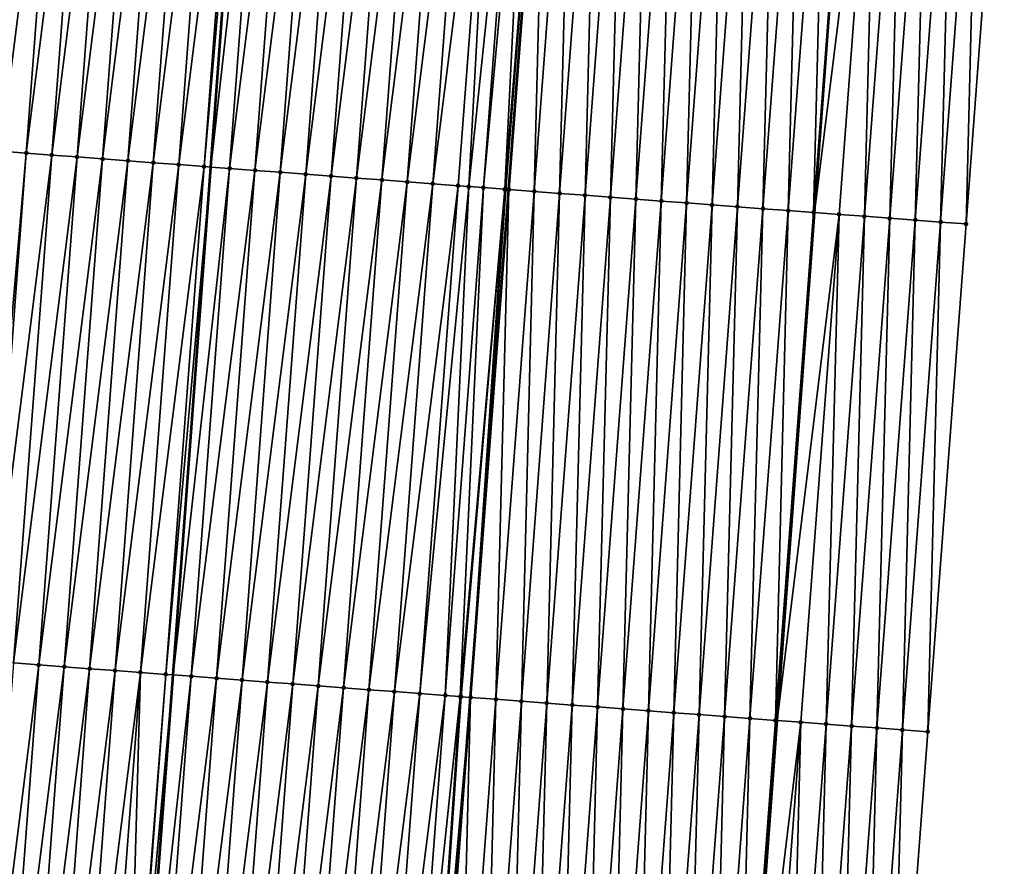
# Model space of a CAD drawing. Header units: feet. Extents: x 2017353 to 2024169, y 808050 to 818690.
# Tile 16 of 256: x 2023346 to 2023384, y 808581 to 808615. Entities that reach past the tile are written whole.
import ezdxf

# ---------------------------------------------------------------- set-up
doc = ezdxf.new("R2010")
doc.units = ezdxf.units.FT
doc.header["$MEASUREMENT"] = 0
for name, color, linetype, lineweight in [('EP_Travel Lane', 172, 'Continuous', 53), ('SB-Road Shots', 141, 'Continuous', 100), ('SB-Road X-Section', 40, 'Continuous', 13), ('STRIPING', 60, 'Continuous', 53)]:
    doc.layers.add(name, color=color, linetype=linetype, lineweight=lineweight)
doc.layers.add('I-77-MM15-17_SB-Surface-BORDER', color=7, linetype='Continuous')
doc.layers.add('I-77-MM15-17_SB-Surface-TIN', color=7, linetype='Continuous')

msp = doc.modelspace()

# ---------------------------------------------------------------- linework, layer by layer
at = {"layer": 'EP_Travel Lane'}
msp.add_polyline3d([(2023352.64073246, 808287.8594131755, 258.4216477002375), (2023354.191353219, 808307.7982536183, 258.2248145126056), (2023355.741990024, 808327.7373003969, 258.0486858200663), (2023357.292627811, 808347.6763598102, 257.873825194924), (2023358.843289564, 808367.6157273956, 257.7298884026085), (2023360.357579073, 808387.6078452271, 257.6067641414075), (2023361.864440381, 808407.5507853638, 257.5029430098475), (2023363.371306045, 808427.4937831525, 257.4191151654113), (2023364.878174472, 808447.4368175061, 257.3479291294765), (2023366.385045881, 808467.3798913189, 257.290486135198), (2023367.891922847, 808487.3230386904, 257.2585534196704), (2023369.398800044, 808507.2661891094, 257.2276582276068), (2023370.905680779, 808527.2093863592, 257.2130039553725), (2023372.374222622, 808547.1518512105, 257.220147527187), (2023373.839631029, 808567.0981218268, 257.2519700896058), (2023375.305041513, 808587.0444207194, 257.274078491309), (2023376.770446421, 808606.9906436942, 257.3222357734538), (2023378.235846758, 808626.9368044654, 257.3917206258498)], dxfattribs=at)
at = {"layer": 'I-77-MM15-17_SB-Surface-BORDER', "color": 3, "linetype": 'Continuous', "lineweight": -3}
msp.add_polyline3d([(2023384.219170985, 808626.4866641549, 257.1064936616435), (2023382.715997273, 808606.5433413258, 257.0401196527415), (2023381.212816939, 808586.5999306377, 257.0038738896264), (2023379.709636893, 808566.6565237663, 256.9663479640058), (2023378.206455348, 808546.7130970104, 256.9356121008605), (2023377.701537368, 808526.6991177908, 256.8489385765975), (2023376.207123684, 808506.7549601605, 256.8545489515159), (2023374.71271638, 808486.8108876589, 256.889680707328), (2023373.218314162, 808466.8668830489, 256.9483258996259), (2023370.726722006, 808446.9977935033, 257.0744694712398), (2023369.232323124, 808427.0538334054, 257.1486391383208), (2023367.737925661, 808407.1098922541, 257.2293214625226), (2023366.243533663, 808387.16602404, 257.3352963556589), (2023364.736742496, 808367.1482880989, 257.4934035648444), (2023363.163428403, 808347.2108813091, 257.6546181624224), (2023360.593244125, 808327.352531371, 257.8548444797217), (2023359.019932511, 808307.4151559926, 258.0192116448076), (2023357.446639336, 808287.4780142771, 258.2070274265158)], dxfattribs=at)
at = {"layer": 'I-77-MM15-17_SB-Surface-TIN', "color": 128, "linetype": 'Continuous', "lineweight": -3}
for points in [[(2023343.826279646, 808609.4741881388, 257.1628640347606), (2023346.326618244, 808629.3422633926, 257.2595789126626), (2023345.329451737, 808629.4174894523, 257.2366161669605)], [(2023343.826279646, 808609.4741881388, 257.1628640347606), (2023344.823446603, 808609.3989680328, 257.1837852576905), (2023346.326618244, 808629.3422633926, 257.2595789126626)], [(2023344.823446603, 808609.3989680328, 257.1837852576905), (2023347.323785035, 808629.2670410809, 257.2812565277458), (2023346.326618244, 808629.3422633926, 257.2595789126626)], [(2023344.823446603, 808609.3989680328, 257.1837852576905), (2023345.820613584, 808609.3237482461, 257.204596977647), (2023347.323785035, 808629.2670410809, 257.2812565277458)], [(2023345.820613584, 808609.3237482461, 257.204596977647), (2023348.320953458, 808629.1918404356, 257.2955043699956), (2023347.323785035, 808629.2670410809, 257.2812565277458)], [(2023345.820613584, 808609.3237482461, 257.204596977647), (2023346.817780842, 808609.2485321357, 257.2241480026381), (2023348.320953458, 808629.1918404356, 257.2955043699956)], [(2023346.817780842, 808609.2485321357, 257.2241480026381), (2023349.318122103, 808629.1166427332, 257.3087430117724), (2023348.320953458, 808629.1918404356, 257.2955043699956)], [(2023346.817780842, 808609.2485321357, 257.2241480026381), (2023347.814948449, 808609.1733206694, 257.242106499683), (2023349.318122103, 808629.1166427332, 257.3087430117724)], [(2023347.814948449, 808609.1733206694, 257.242106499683), (2023350.315289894, 808629.0414336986, 257.3258676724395), (2023349.318122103, 808629.1166427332, 257.3087430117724)], [(2023347.814948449, 808609.1733206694, 257.242106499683), (2023348.812116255, 808609.0981118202, 257.2591675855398), (2023350.315289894, 808629.0414336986, 257.3258676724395)], [(2023348.812116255, 808609.0981118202, 257.2591675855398), (2023351.31245727, 808628.9662191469, 257.3448842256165), (2023350.315289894, 808629.0414336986, 257.3258676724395)], [(2023348.812116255, 808609.0981118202, 257.2591675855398), (2023349.809283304, 808609.0228929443, 257.2796670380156), (2023351.31245727, 808628.9662191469, 257.3448842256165)], [(2023349.809283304, 808609.0228929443, 257.2796670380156), (2023352.309624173, 808628.8909983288, 257.3660495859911), (2023351.31245727, 808628.9662191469, 257.3448842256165)], [(2023349.809283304, 808609.0228929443, 257.2796670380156), (2023350.806449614, 808608.9476642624, 257.3035290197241), (2023352.309624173, 808628.8909983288, 257.3660495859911)], [(2023350.806449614, 808608.9476642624, 257.3035290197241), (2023353.306791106, 808628.8157779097, 257.3870781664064), (2023352.309624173, 808628.8909983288, 257.3660495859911)], [(2023350.806449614, 808608.9476642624, 257.3035290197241), (2023351.803617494, 808608.872456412, 257.3202476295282), (2023353.306791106, 808628.8157779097, 257.3870781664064)], [(2023351.803617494, 808608.872456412, 257.3202476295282), (2023354.303958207, 808628.7405597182, 257.4073428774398), (2023353.306791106, 808628.8157779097, 257.3870781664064)], [(2023351.803617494, 808608.872456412, 257.3202476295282), (2023352.800783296, 808608.7972209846, 257.34642277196), (2023354.303958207, 808628.7405597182, 257.4073428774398)], [(2023352.800783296, 808608.7972209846, 257.34642277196), (2023354.547601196, 808628.7221777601, 257.4134906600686), (2023354.303958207, 808628.7405597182, 257.4073428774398)], [(2023352.800783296, 808608.7972209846, 257.34642277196), (2023353.064365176, 808608.7773381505, 257.3519009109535), (2023354.547601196, 808628.7221777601, 257.4134906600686)], [(2023355.301124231, 808628.6653272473, 257.4325041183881), (2023354.547601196, 808628.7221777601, 257.4134906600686), (2023353.064365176, 808608.7773381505, 257.3519009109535)], [(2023353.797950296, 808608.7220014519, 257.3671473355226), (2023355.301124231, 808628.6653272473, 257.4325041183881), (2023353.064365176, 808608.7773381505, 257.3519009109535)], [(2023353.797950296, 808608.7220014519, 257.3671473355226), (2023356.298291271, 808628.590108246, 257.4530465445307), (2023355.301124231, 808628.6653272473, 257.4325041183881)], [(2023353.797950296, 808608.7220014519, 257.3671473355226), (2023354.795117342, 808608.6467825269, 257.3876635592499), (2023356.298291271, 808628.590108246, 257.4530465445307)], [(2023354.795117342, 808608.6467825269, 257.3876635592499), (2023357.295458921, 808628.5148973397, 257.470813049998), (2023356.298291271, 808628.590108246, 257.4530465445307)], [(2023354.795117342, 808608.6467825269, 257.3876635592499), (2023355.792285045, 808608.5715723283, 257.4051873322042), (2023357.295458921, 808628.5148973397, 257.470813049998)], [(2023355.792285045, 808608.5715723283, 257.4051873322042), (2023358.292626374, 808628.4396838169, 257.4894767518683), (2023357.295458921, 808628.5148973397, 257.470813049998)], [(2023355.792285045, 808608.5715723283, 257.4051873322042), (2023356.789452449, 808608.4963581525, 257.424075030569), (2023358.292626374, 808628.4396838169, 257.4894767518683)], [(2023356.789452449, 808608.4963581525, 257.424075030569), (2023359.289793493, 808628.3644658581, 257.5096616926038), (2023358.292626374, 808628.4396838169, 257.4894767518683)], [(2023356.789452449, 808608.4963581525, 257.424075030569), (2023357.786618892, 808608.4211312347, 257.4473320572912), (2023359.289793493, 808628.3644658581, 257.5096616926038)], [(2023357.786618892, 808608.4211312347, 257.4473320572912), (2023360.286960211, 808628.2892425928, 257.5316662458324), (2023359.289793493, 808628.3644658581, 257.5096616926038)], [(2023357.786618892, 808608.4211312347, 257.4473320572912), (2023358.783785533, 808608.3459069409, 257.4696893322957), (2023360.286960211, 808628.2892425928, 257.5316662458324)], [(2023358.783785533, 808608.3459069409, 257.4696893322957), (2023361.284127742, 808628.2140301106, 257.5499731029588), (2023360.286960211, 808628.2892425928, 257.5316662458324)], [(2023358.783785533, 808608.3459069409, 257.4696893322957), (2023359.780953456, 808608.2706996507, 257.4862158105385), (2023361.284127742, 808628.2140301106, 257.5499731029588)], [(2023359.780953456, 808608.2706996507, 257.4862158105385), (2023362.281295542, 808628.1388211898, 257.5670587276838), (2023361.284127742, 808628.2140301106, 257.5499731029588)], [(2023359.780953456, 808608.2706996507, 257.4862158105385), (2023360.778120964, 808608.1954868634, 257.504627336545), (2023362.281295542, 808628.1388211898, 257.5670587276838)], [(2023360.778120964, 808608.1954868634, 257.504627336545), (2023363.278463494, 808628.0636142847, 257.5834530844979), (2023362.281295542, 808628.1388211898, 257.5670587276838)], [(2023360.778120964, 808608.1954868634, 257.504627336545), (2023361.775288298, 808608.1202717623, 257.5238322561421), (2023363.278463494, 808628.0636142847, 257.5834530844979)], [(2023361.775288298, 808608.1202717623, 257.5238322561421), (2023364.275630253, 808627.988391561, 257.6052719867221), (2023363.278463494, 808628.0636142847, 257.5834530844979)], [(2023361.775288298, 808608.1202717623, 257.5238322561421), (2023362.772455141, 808608.0450501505, 257.5452698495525), (2023364.275630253, 808627.988391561, 257.6052719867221)], [(2023362.772455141, 808608.0450501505, 257.5452698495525), (2023363.190849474, 808608.0134880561, 257.554393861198), (2023364.275630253, 808627.988391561, 257.6052719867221)], [(2023363.190849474, 808608.0134880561, 257.554393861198), (2023365.272797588, 808627.913176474, 257.6244720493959), (2023364.275630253, 808627.988391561, 257.6052719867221)], [(2023363.190849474, 808608.0134880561, 257.554393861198), (2023363.769622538, 808607.9698358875, 257.5641873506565), (2023365.272797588, 808627.913176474, 257.6244720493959)], [(2023363.769622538, 808607.9698358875, 257.5641873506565), (2023365.604549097, 808627.8881555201, 257.6299568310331), (2023365.272797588, 808627.913176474, 257.6244720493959)], [(2023363.769622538, 808607.9698358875, 257.5641873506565), (2023364.606353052, 808607.9067291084, 257.5779937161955), (2023365.604549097, 808627.8881555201, 257.6299568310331)], [(2023364.606353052, 808607.9067291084, 257.5779937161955), (2023366.204464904, 808627.8429172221, 257.6372109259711), (2023365.604549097, 808627.8881555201, 257.6299568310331)], [(2023364.606353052, 808607.9067291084, 257.5779937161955), (2023364.651843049, 808607.9033001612, 257.5780831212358), (2023366.204464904, 808627.8429172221, 257.6372109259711)], [(2023364.651843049, 808607.9033001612, 257.5780831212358), (2023364.766791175, 808607.8946380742, 257.5774640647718), (2023366.204464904, 808627.8429172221, 257.6372109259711)], [(2023366.204464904, 808627.8429172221, 257.6372109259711), (2023364.766791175, 808607.8946380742, 257.5774640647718), (2023366.266479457, 808627.8382427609, 257.6373073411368)], [(2023366.266479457, 808627.8382427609, 257.6373073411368), (2023364.766791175, 808607.8946380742, 257.5774640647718), (2023366.269966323, 808627.8379799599, 257.6373032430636)], [(2023365.763966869, 808607.819533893, 257.5586327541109), (2023366.269966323, 808627.8379799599, 257.6373032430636), (2023364.766791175, 808607.8946380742, 257.5774640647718)], [(2023365.763966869, 808607.819533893, 257.5586327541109), (2023367.267141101, 808627.7628636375, 257.6226353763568), (2023366.269966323, 808627.8379799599, 257.6373032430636)], [(2023365.763966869, 808607.819533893, 257.5586327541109), (2023366.761143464, 808607.7444416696, 257.5357009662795), (2023367.267141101, 808627.7628636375, 257.6226353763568)], [(2023366.761143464, 808607.7444416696, 257.5357009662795), (2023368.264317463, 808627.6877683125, 257.6007671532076), (2023367.267141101, 808627.7628636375, 257.6226353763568)], [(2023366.761143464, 808607.7444416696, 257.5357009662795), (2023367.758319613, 808607.669343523, 257.5148003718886), (2023368.264317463, 808627.6877683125, 257.6007671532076)], [(2023367.758319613, 808607.669343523, 257.5148003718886), (2023369.261493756, 808627.6126720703, 257.5792135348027), (2023368.264317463, 808627.6877683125, 257.6007671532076)], [(2023367.758319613, 808607.669343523, 257.5148003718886), (2023368.755495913, 808607.5942473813, 257.4932122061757), (2023369.261493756, 808627.6126720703, 257.5792135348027)], [(2023368.755495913, 808607.5942473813, 257.4932122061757), (2023370.258669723, 808627.5375715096, 257.5591407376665), (2023369.261493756, 808627.6126720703, 257.5792135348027)], [(2023368.755495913, 808607.5942473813, 257.4932122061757), (2023369.752672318, 808607.5191526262, 257.4711485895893), (2023370.258669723, 808627.5375715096, 257.5591407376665)], [(2023369.752672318, 808607.5191526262, 257.4711485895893), (2023371.255846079, 808627.4624761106, 257.5372978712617), (2023370.258669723, 808627.5375715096, 257.5591407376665)], [(2023369.752672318, 808607.5191526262, 257.4711485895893), (2023370.749848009, 808607.4440484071, 257.4523302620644), (2023371.255846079, 808627.4624761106, 257.5372978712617)], [(2023370.749848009, 808607.4440484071, 257.4523302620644), (2023372.253021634, 808627.3873700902, 257.5190972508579), (2023371.255846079, 808627.4624761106, 257.5372978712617)], [(2023370.749848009, 808607.4440484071, 257.4523302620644), (2023371.747024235, 808607.3689512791, 257.4310803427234), (2023372.253021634, 808627.3873700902, 257.5190972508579)], [(2023371.747024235, 808607.3689512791, 257.4310803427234), (2023373.250197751, 808627.312271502, 257.4983481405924), (2023372.253021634, 808627.3873700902, 257.5190972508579)], [(2023371.747024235, 808607.3689512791, 257.4310803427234), (2023372.744201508, 808607.2938680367, 257.4050688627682), (2023373.250197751, 808627.312271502, 257.4983481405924)], [(2023372.744201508, 808607.2938680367, 257.4050688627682), (2023374.247374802, 808627.2371853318, 257.4733406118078), (2023373.250197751, 808627.312271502, 257.4983481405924)], [(2023372.744201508, 808607.2938680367, 257.4050688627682), (2023373.741378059, 808607.2187752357, 257.3823351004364), (2023374.247374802, 808627.2371853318, 257.4733406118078)], [(2023373.741378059, 808607.2187752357, 257.3823351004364), (2023375.244551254, 808627.1620912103, 257.451059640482), (2023374.247374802, 808627.2371853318, 257.4733406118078)], [(2023373.741378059, 808607.2187752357, 257.3823351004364), (2023374.7385543, 808607.1436783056, 257.3610173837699), (2023375.244551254, 808627.1620912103, 257.451059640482)], [(2023374.7385543, 808607.1436783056, 257.3610173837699), (2023376.241727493, 808627.0869942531, 257.4297511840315), (2023375.244551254, 808627.1620912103, 257.451059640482)], [(2023374.7385543, 808607.1436783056, 257.3610173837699), (2023375.735730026, 808607.068574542, 257.3420428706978), (2023376.241727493, 808627.0869942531, 257.4297511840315)], [(2023375.735730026, 808607.068574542, 257.3420428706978), (2023377.238902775, 808627.0118846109, 257.4127925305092), (2023376.241727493, 808627.0869942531, 257.4297511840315)], [(2023375.735730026, 808607.068574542, 257.3420428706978), (2023376.732905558, 808606.9934682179, 257.3239464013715), (2023377.238902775, 808627.0118846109, 257.4127925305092)], [(2023376.732905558, 808606.9934682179, 257.3239464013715), (2023378.235846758, 808626.9368044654, 257.3917206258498), (2023377.238902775, 808627.0118846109, 257.4127925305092)], [(2023376.732905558, 808606.9934682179, 257.3239464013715), (2023376.770446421, 808606.9906436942, 257.3222357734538), (2023378.235846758, 808626.9368044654, 257.3917206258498)], [(2023378.236078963, 808626.936786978, 257.3917157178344), (2023378.235846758, 808626.9368044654, 257.3917206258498), (2023376.770446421, 808606.9906436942, 257.3222357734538)], [(2023378.236078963, 808626.936786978, 257.3917157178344), (2023376.770446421, 808606.9906436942, 257.3222357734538), (2023379.233260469, 808626.8617599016, 257.3464440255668)], [(2023377.730087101, 808606.9184416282, 257.2785077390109), (2023379.233260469, 808626.8617599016, 257.3464440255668), (2023376.770446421, 808606.9906436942, 257.3222357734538)], [(2023377.730087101, 808606.9184416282, 257.2785077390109), (2023378.727269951, 808606.8434323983, 257.2271161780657), (2023379.233260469, 808626.8617599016, 257.3464440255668)], [(2023378.727269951, 808606.8434323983, 257.2271161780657), (2023380.23044087, 808626.7867181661, 257.3061990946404), (2023379.233260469, 808626.8617599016, 257.3464440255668)], [(2023378.727269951, 808606.8434323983, 257.2271161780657), (2023379.724448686, 808606.7683685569, 257.1944517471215), (2023380.23044087, 808626.7867181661, 257.3061990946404)], [(2023379.724448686, 808606.7683685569, 257.1944517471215), (2023381.227621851, 808626.711684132, 257.263313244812), (2023380.23044087, 808626.7867181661, 257.3061990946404)], [(2023379.724448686, 808606.7683685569, 257.1944517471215), (2023380.721630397, 808606.6933442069, 257.1482450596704), (2023381.227621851, 808626.711684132, 257.263313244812)], [(2023380.721630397, 808606.6933442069, 257.1482450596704), (2023382.224803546, 808626.6366595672, 257.2171802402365), (2023381.227621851, 808626.711684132, 257.263313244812)], [(2023380.721630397, 808606.6933442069, 257.1482450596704), (2023381.718813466, 808606.6183378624, 257.0958640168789), (2023382.224803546, 808626.6366595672, 257.2171802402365)], [(2023381.718813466, 808606.6183378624, 257.0958640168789), (2023383.221987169, 808626.5616605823, 257.1622754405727), (2023382.224803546, 808626.6366595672, 257.2171802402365)], [(2023381.718813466, 808606.6183378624, 257.0958640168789), (2023382.715997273, 808606.5433413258, 257.0401196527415), (2023383.221987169, 808626.5616605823, 257.1622754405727)], [(2023382.715997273, 808606.5433413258, 257.0401196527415), (2023384.219170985, 808626.4866641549, 257.1064936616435), (2023383.221987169, 808626.5616605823, 257.1622754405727)], [(2023344.071585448, 808589.3988082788, 257.1886017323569), (2023345.820613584, 808609.3237482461, 257.204596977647), (2023344.823446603, 808609.3989680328, 257.1837852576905)], [(2023344.071585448, 808589.3988082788, 257.1886017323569), (2023344.317427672, 808589.3802635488, 257.1937301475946), (2023345.820613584, 808609.3237482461, 257.204596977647)], [(2023344.317427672, 808589.3802635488, 257.1937301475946), (2023346.817780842, 808609.2485321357, 257.2241480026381), (2023345.820613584, 808609.3237482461, 257.204596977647)], [(2023344.317427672, 808589.3802635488, 257.1937301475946), (2023345.314595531, 808589.3050554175, 257.2105450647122), (2023346.817780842, 808609.2485321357, 257.2241480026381)], [(2023345.314595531, 808589.3050554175, 257.2105450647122), (2023347.814948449, 808609.1733206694, 257.242106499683), (2023346.817780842, 808609.2485321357, 257.2241480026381)], [(2023345.314595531, 808589.3050554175, 257.2105450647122), (2023346.311764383, 808589.2298604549, 257.2228441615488), (2023347.814948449, 808609.1733206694, 257.242106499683)], [(2023346.311764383, 808589.2298604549, 257.2228441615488), (2023348.812116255, 808609.0981118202, 257.2591675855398), (2023347.814948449, 808609.1733206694, 257.242106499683)], [(2023346.311764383, 808589.2298604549, 257.2228441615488), (2023347.308932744, 808589.1546589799, 257.2373765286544), (2023348.812116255, 808609.0981118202, 257.2591675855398)], [(2023347.308932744, 808589.1546589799, 257.2373765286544), (2023349.809283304, 808609.0228929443, 257.2796670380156), (2023348.812116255, 808609.0981118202, 257.2591675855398)], [(2023347.308932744, 808589.1546589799, 257.2373765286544), (2023348.306099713, 808589.0794390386, 257.2582412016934), (2023349.809283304, 808609.0228929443, 257.2796670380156)], [(2023348.306099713, 808589.0794390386, 257.2582412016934), (2023350.806449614, 808608.9476642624, 257.3035290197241), (2023349.809283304, 808609.0228929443, 257.2796670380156)], [(2023348.306099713, 808589.0794390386, 257.2582412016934), (2023349.303265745, 808589.004206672, 257.2833667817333), (2023350.806449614, 808608.9476642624, 257.3035290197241)], [(2023349.303265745, 808589.004206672, 257.2833667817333), (2023351.803617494, 808608.872456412, 257.3202476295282), (2023350.806449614, 808608.9476642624, 257.3035290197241)], [(2023349.303265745, 808589.004206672, 257.2833667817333), (2023350.300433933, 808588.9290029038, 257.2986855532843), (2023351.803617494, 808608.872456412, 257.3202476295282)], [(2023350.300433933, 808588.9290029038, 257.2986855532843), (2023352.800783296, 808608.7972209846, 257.34642277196), (2023351.803617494, 808608.872456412, 257.3202476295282)], [(2023350.300433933, 808588.9290029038, 257.2986855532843), (2023351.297600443, 808588.8537768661, 257.3216407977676), (2023352.800783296, 808608.7972209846, 257.34642277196)], [(2023351.297600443, 808588.8537768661, 257.3216407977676), (2023353.064365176, 808608.7773381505, 257.3519009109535), (2023352.800783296, 808608.7972209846, 257.34642277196)], [(2023351.297600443, 808588.8537768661, 257.3216407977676), (2023351.58112094, 808588.83238806, 257.3281940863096), (2023353.064365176, 808608.7773381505, 257.3519009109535)], [(2023353.797950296, 808608.7220014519, 257.3671473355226), (2023353.064365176, 808608.7773381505, 257.3519009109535), (2023351.58112094, 808588.83238806, 257.3281940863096)], [(2023352.294766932, 808588.7785505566, 257.3446892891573), (2023353.797950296, 808608.7220014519, 257.3671473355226), (2023351.58112094, 808588.83238806, 257.3281940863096)], [(2023352.294766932, 808588.7785505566, 257.3446892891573), (2023354.795117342, 808608.6467825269, 257.3876635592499), (2023353.797950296, 808608.7220014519, 257.3671473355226)], [(2023352.294766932, 808588.7785505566, 257.3446892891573), (2023353.291933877, 808588.7033303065, 257.3656598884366), (2023354.795117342, 808608.6467825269, 257.3876635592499)], [(2023353.291933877, 808588.7033303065, 257.3656598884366), (2023355.792285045, 808608.5715723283, 257.4051873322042), (2023354.795117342, 808608.6467825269, 257.3876635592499)], [(2023353.291933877, 808588.7033303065, 257.3656598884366), (2023354.289101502, 808588.6281190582, 257.3835436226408), (2023355.792285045, 808608.5715723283, 257.4051873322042)], [(2023354.289101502, 808588.6281190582, 257.3835436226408), (2023356.789452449, 808608.4963581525, 257.424075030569), (2023355.792285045, 808608.5715723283, 257.4051873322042)], [(2023354.289101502, 808588.6281190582, 257.3835436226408), (2023355.286268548, 808588.5529001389, 257.4040578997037), (2023356.789452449, 808608.4963581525, 257.424075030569)], [(2023355.286268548, 808588.5529001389, 257.4040578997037), (2023357.786618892, 808608.4211312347, 257.4473320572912), (2023356.789452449, 808608.4963581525, 257.424075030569)], [(2023355.286268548, 808588.5529001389, 257.4040578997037), (2023356.283435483, 808588.4776797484, 257.4250766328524), (2023357.786618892, 808608.4211312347, 257.4473320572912)], [(2023356.283435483, 808588.4776797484, 257.4250766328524), (2023358.783785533, 808608.3459069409, 257.4696893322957), (2023357.786618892, 808608.4211312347, 257.4473320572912)], [(2023356.283435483, 808588.4776797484, 257.4250766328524), (2023357.280602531, 808588.4024608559, 257.4455817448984), (2023358.783785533, 808608.3459069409, 257.4696893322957)], [(2023357.280602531, 808588.4024608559, 257.4455817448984), (2023359.780953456, 808608.2706996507, 257.4862158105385), (2023358.783785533, 808608.3459069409, 257.4696893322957)], [(2023357.280602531, 808588.4024608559, 257.4455817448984), (2023358.277769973, 808588.3272471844, 257.464296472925), (2023359.780953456, 808608.2706996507, 257.4862158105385)], [(2023358.277769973, 808588.3272471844, 257.464296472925), (2023360.778120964, 808608.1954868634, 257.504627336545), (2023359.780953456, 808608.2706996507, 257.4862158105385)], [(2023358.277769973, 808588.3272471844, 257.464296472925), (2023359.274937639, 808588.2520364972, 257.4819878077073), (2023360.778120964, 808608.1954868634, 257.504627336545)], [(2023359.274937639, 808588.2520364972, 257.4819878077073), (2023361.775288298, 808608.1202717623, 257.5238322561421), (2023360.778120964, 808608.1954868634, 257.504627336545)], [(2023359.274937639, 808588.2520364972, 257.4819878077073), (2023360.272105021, 808588.1768220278, 257.5009761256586), (2023361.775288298, 808608.1202717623, 257.5238322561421)], [(2023360.272105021, 808588.1768220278, 257.5009761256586), (2023362.772455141, 808608.0450501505, 257.5452698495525), (2023361.775288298, 808608.1202717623, 257.5238322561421)], [(2023360.272105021, 808588.1768220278, 257.5009761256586), (2023361.269272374, 808588.1016071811, 257.520093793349), (2023362.772455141, 808608.0450501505, 257.5452698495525)], [(2023361.269272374, 808588.1016071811, 257.520093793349), (2023363.190849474, 808608.0134880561, 257.554393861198), (2023362.772455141, 808608.0450501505, 257.5452698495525)], [(2023361.269272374, 808588.1016071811, 257.520093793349), (2023362.266439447, 808588.0263886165, 257.5404864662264), (2023363.190849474, 808608.0134880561, 257.554393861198)], [(2023362.266439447, 808588.0263886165, 257.5404864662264), (2023363.769622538, 808607.9698358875, 257.5641873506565), (2023363.190849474, 808608.0134880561, 257.554393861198)], [(2023362.266439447, 808588.0263886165, 257.5404864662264), (2023362.85527458, 808587.9819855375, 257.5477257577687), (2023363.769622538, 808607.9698358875, 257.5641873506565)], [(2023362.85527458, 808587.9819855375, 257.5477257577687), (2023364.606353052, 808607.9067291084, 257.5779937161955), (2023363.769622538, 808607.9698358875, 257.5641873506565)], [(2023362.85527458, 808587.9819855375, 257.5477257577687), (2023362.889938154, 808587.9793727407, 257.5477680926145), (2023364.606353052, 808607.9067291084, 257.5779937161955)], [(2023362.889938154, 808587.9793727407, 257.5477680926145), (2023363.263610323, 808587.9512205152, 257.5435744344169), (2023364.606353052, 808607.9067291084, 257.5779937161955)], [(2023364.606353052, 808607.9067291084, 257.5779937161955), (2023363.263610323, 808587.9512205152, 257.5435744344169), (2023364.651843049, 808607.9033001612, 257.5780831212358)], [(2023364.651843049, 808607.9033001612, 257.5780831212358), (2023363.263610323, 808587.9512205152, 257.5435744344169), (2023364.766791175, 808607.8946380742, 257.5774640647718)], [(2023364.260786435, 808587.8761218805, 257.5228411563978), (2023364.766791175, 808607.8946380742, 257.5774640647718), (2023363.263610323, 808587.9512205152, 257.5435744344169)], [(2023364.260786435, 808587.8761218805, 257.5228411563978), (2023365.763966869, 808607.819533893, 257.5586327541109), (2023364.766791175, 808607.8946380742, 257.5774640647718)], [(2023364.260786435, 808587.8761218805, 257.5228411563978), (2023365.257963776, 808587.8010395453, 257.4965185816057), (2023365.763966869, 808607.819533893, 257.5586327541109)], [(2023365.257963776, 808587.8010395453, 257.4965185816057), (2023366.761143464, 808607.7444416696, 257.5357009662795), (2023365.763966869, 808607.819533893, 257.5586327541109)], [(2023365.257963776, 808587.8010395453, 257.4965185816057), (2023366.255139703, 808587.7259384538, 257.4766277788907), (2023366.761143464, 808607.7444416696, 257.5357009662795)], [(2023366.255139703, 808587.7259384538, 257.4766277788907), (2023367.758319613, 808607.669343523, 257.5148003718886), (2023366.761143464, 808607.7444416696, 257.5357009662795)], [(2023366.255139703, 808587.7259384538, 257.4766277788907), (2023367.25231648, 808587.6508486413, 257.4528692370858), (2023367.758319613, 808607.669343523, 257.5148003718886)], [(2023367.25231648, 808587.6508486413, 257.4528692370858), (2023368.755495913, 808607.5942473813, 257.4932122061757), (2023367.758319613, 808607.669343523, 257.5148003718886)], [(2023367.25231648, 808587.6508486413, 257.4528692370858), (2023368.249492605, 808587.5757501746, 257.43207835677), (2023368.755495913, 808607.5942473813, 257.4932122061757)], [(2023368.249492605, 808587.5757501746, 257.43207835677), (2023369.752672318, 808607.5191526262, 257.4711485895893), (2023368.755495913, 808607.5942473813, 257.4932122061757)], [(2023368.249492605, 808587.5757501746, 257.43207835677), (2023369.246668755, 808587.5006520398, 257.4111737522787), (2023369.752672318, 808607.5191526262, 257.4711485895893)], [(2023369.246668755, 808587.5006520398, 257.4111737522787), (2023370.749848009, 808607.4440484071, 257.4523302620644), (2023369.752672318, 808607.5191526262, 257.4711485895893)], [(2023369.246668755, 808587.5006520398, 257.4111737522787), (2023370.243845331, 808587.4255595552, 257.3883314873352), (2023370.749848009, 808607.4440484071, 257.4523302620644)], [(2023370.243845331, 808587.4255595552, 257.3883314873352), (2023371.747024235, 808607.3689512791, 257.4310803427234), (2023370.749848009, 808607.4440484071, 257.4523302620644)], [(2023370.243845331, 808587.4255595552, 257.3883314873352), (2023371.241022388, 808587.3504734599, 257.3632982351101), (2023371.747024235, 808607.3689512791, 257.4310803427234)], [(2023371.241022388, 808587.3504734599, 257.3632982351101), (2023372.744201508, 808607.2938680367, 257.4050688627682), (2023371.747024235, 808607.3689512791, 257.4310803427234)], [(2023371.241022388, 808587.3504734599, 257.3632982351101), (2023372.238199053, 808587.2753821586, 257.3400503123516), (2023372.744201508, 808607.2938680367, 257.4050688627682)], [(2023372.238199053, 808587.2753821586, 257.3400503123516), (2023373.741378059, 808607.2187752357, 257.3823351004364), (2023372.744201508, 808607.2938680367, 257.4050688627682)], [(2023372.238199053, 808587.2753821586, 257.3400503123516), (2023373.235375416, 808587.2002868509, 257.3181761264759), (2023373.741378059, 808607.2187752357, 257.3823351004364)], [(2023373.235375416, 808587.2002868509, 257.3181761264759), (2023374.7385543, 808607.1436783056, 257.3610173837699), (2023373.741378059, 808607.2187752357, 257.3823351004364)], [(2023373.235375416, 808587.2002868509, 257.3181761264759), (2023374.232551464, 808587.1251873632, 257.2977353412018), (2023374.7385543, 808607.1436783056, 257.3610173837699)], [(2023374.232551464, 808587.1251873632, 257.2977353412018), (2023375.735730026, 808607.068574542, 257.3420428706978), (2023374.7385543, 808607.1436783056, 257.3610173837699)], [(2023374.232551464, 808587.1251873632, 257.2977353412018), (2023375.229727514, 808587.0500879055, 257.2772843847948), (2023375.735730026, 808607.068574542, 257.3420428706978)], [(2023375.229727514, 808587.0500879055, 257.2772843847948), (2023376.732905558, 808606.9934682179, 257.3239464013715), (2023375.735730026, 808607.068574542, 257.3420428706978)], [(2023375.229727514, 808587.0500879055, 257.2772843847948), (2023376.770446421, 808606.9906436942, 257.3222357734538), (2023376.732905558, 808606.9934682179, 257.3239464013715)], [(2023375.229727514, 808587.0500879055, 257.2772843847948), (2023375.305041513, 808587.0444207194, 257.274078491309), (2023376.770446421, 808606.9906436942, 257.3222357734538)], [(2023377.730087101, 808606.9184416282, 257.2785077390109), (2023376.770446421, 808606.9906436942, 257.3222357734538), (2023375.305041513, 808587.0444207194, 257.274078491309)], [(2023376.226908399, 808586.9750525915, 257.2348373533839), (2023377.730087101, 808606.9184416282, 257.2785077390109), (2023375.305041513, 808587.0444207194, 257.274078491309)], [(2023376.226908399, 808586.9750525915, 257.2348373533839), (2023377.224091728, 808586.9000497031, 257.1812712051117), (2023377.730087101, 808606.9184416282, 257.2785077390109)], [(2023377.224091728, 808586.9000497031, 257.1812712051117), (2023378.727269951, 808606.8434323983, 257.2271161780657), (2023377.730087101, 808606.9184416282, 257.2785077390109)], [(2023377.224091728, 808586.9000497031, 257.1812712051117), (2023378.221270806, 808586.8249904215, 257.1470431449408), (2023378.727269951, 808606.8434323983, 257.2271161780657)], [(2023378.221270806, 808586.8249904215, 257.1470431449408), (2023379.724448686, 808606.7683685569, 257.1944517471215), (2023378.727269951, 808606.8434323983, 257.2271161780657)], [(2023378.221270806, 808586.8249904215, 257.1470431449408), (2023379.218452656, 808586.7499679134, 257.1002048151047), (2023379.724448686, 808606.7683685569, 257.1944517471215)], [(2023379.218452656, 808586.7499679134, 257.1002048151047), (2023380.721630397, 808606.6933442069, 257.1482450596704), (2023379.724448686, 808606.7683685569, 257.1944517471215)], [(2023379.218452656, 808586.7499679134, 257.1002048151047), (2023380.215634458, 808586.674944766, 257.0535857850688), (2023380.721630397, 808606.6933442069, 257.1482450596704)], [(2023380.215634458, 808586.674944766, 257.0535857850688), (2023381.718813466, 808606.6183378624, 257.0958640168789), (2023380.721630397, 808606.6933442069, 257.1482450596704)], [(2023380.215634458, 808586.674944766, 257.0535857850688), (2023381.212816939, 808586.5999306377, 257.0038738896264), (2023381.718813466, 808606.6183378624, 257.0958640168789)], [(2023381.212816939, 808586.5999306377, 257.0038738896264), (2023382.715997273, 808606.5433413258, 257.0401196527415), (2023381.718813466, 808606.6183378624, 257.0958640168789)], [(2023343.811412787, 808569.3616127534, 257.1852358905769), (2023346.311764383, 808589.2298604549, 257.2228441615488), (2023345.314595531, 808589.3050554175, 257.2105450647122)], [(2023343.811412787, 808569.3616127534, 257.1852358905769), (2023344.808581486, 808569.2864157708, 257.1982292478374), (2023346.311764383, 808589.2298604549, 257.2228441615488)], [(2023344.808581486, 808569.2864157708, 257.1982292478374), (2023347.308932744, 808589.1546589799, 257.2373765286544), (2023346.311764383, 808589.2298604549, 257.2228441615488)], [(2023344.808581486, 808569.2864157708, 257.1982292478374), (2023345.805749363, 808569.2112078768, 257.2149643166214), (2023347.308932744, 808589.1546589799, 257.2373765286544)], [(2023345.805749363, 808569.2112078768, 257.2149643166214), (2023348.306099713, 808589.0794390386, 257.2582412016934), (2023347.308932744, 808589.1546589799, 257.2373765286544)], [(2023345.805749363, 808569.2112078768, 257.2149643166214), (2023346.802916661, 808569.13599229, 257.2343374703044), (2023348.306099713, 808589.0794390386, 257.2582412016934)], [(2023346.802916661, 808569.13599229, 257.2343374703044), (2023349.303265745, 808589.004206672, 257.2833667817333), (2023348.306099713, 808589.0794390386, 257.2582412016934)], [(2023346.802916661, 808569.13599229, 257.2343374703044), (2023347.800083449, 808569.0607699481, 257.2560269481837), (2023349.303265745, 808589.004206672, 257.2833667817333)], [(2023347.800083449, 808569.0607699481, 257.2560269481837), (2023350.300433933, 808588.9290029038, 257.2986855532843), (2023349.303265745, 808589.004206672, 257.2833667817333)], [(2023347.800083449, 808569.0607699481, 257.2560269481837), (2023348.797251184, 808568.9855601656, 257.2734096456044), (2023350.300433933, 808588.9290029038, 257.2986855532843)], [(2023348.797251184, 808568.9855601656, 257.2734096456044), (2023349.745863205, 808568.9139799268, 257.3010936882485), (2023350.300433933, 808588.9290029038, 257.2986855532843)], [(2023349.745863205, 808568.9139799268, 257.3010936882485), (2023351.297600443, 808588.8537768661, 257.3216407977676), (2023350.300433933, 808588.9290029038, 257.2986855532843)], [(2023349.745863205, 808568.9139799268, 257.3010936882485), (2023349.794416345, 808568.9103162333, 257.3025028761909), (2023351.297600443, 808588.8537768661, 257.3216407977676)], [(2023349.794416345, 808568.9103162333, 257.3025028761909), (2023351.58112094, 808588.83238806, 257.3281940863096), (2023351.297600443, 808588.8537768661, 257.3216407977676)], [(2023349.794416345, 808568.9103162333, 257.3025028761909), (2023350.097875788, 808568.887425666, 257.3086874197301), (2023351.58112094, 808588.83238806, 257.3281940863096)], [(2023352.294766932, 808588.7785505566, 257.3446892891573), (2023351.58112094, 808588.83238806, 257.3281940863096), (2023350.097875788, 808568.887425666, 257.3086874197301)], [(2023350.791583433, 808568.8350978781, 257.3228252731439), (2023352.294766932, 808588.7785505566, 257.3446892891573), (2023350.097875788, 808568.887425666, 257.3086874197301)], [(2023350.791583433, 808568.8350978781, 257.3228252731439), (2023353.291933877, 808588.7033303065, 257.3656598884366), (2023352.294766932, 808588.7785505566, 257.3446892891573)], [(2023350.791583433, 808568.8350978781, 257.3228252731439), (2023351.788751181, 808568.7598882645, 257.3401500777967), (2023353.291933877, 808588.7033303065, 257.3656598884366)], [(2023351.788751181, 808568.7598882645, 257.3401500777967), (2023354.289101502, 808588.6281190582, 257.3835436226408), (2023353.291933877, 808588.7033303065, 257.3656598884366)], [(2023351.788751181, 808568.7598882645, 257.3401500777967), (2023352.785919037, 808568.6846800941, 257.3569798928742), (2023354.289101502, 808588.6281190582, 257.3835436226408)], [(2023352.785919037, 808568.6846800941, 257.3569798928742), (2023355.286268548, 808588.5529001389, 257.4040578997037), (2023354.289101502, 808588.6281190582, 257.3835436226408)], [(2023352.785919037, 808568.6846800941, 257.3569798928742), (2023353.783086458, 808568.6094661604, 257.3757861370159), (2023355.286268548, 808588.5529001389, 257.4040578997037)], [(2023353.783086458, 808568.6094661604, 257.3757861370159), (2023356.283435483, 808588.4776797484, 257.4250766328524), (2023355.286268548, 808588.5529001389, 257.4040578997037)], [(2023353.783086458, 808568.6094661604, 257.3757861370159), (2023354.780253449, 808568.5342465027, 257.3965552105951), (2023356.283435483, 808588.4776797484, 257.4250766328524)], [(2023354.780253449, 808568.5342465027, 257.3965552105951), (2023357.280602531, 808588.4024608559, 257.4455817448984), (2023356.283435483, 808588.4776797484, 257.4250766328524)], [(2023354.780253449, 808568.5342465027, 257.3965552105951), (2023355.777420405, 808568.4590263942, 257.4174788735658), (2023357.280602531, 808588.4024608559, 257.4455817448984)], [(2023355.777420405, 808568.4590263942, 257.4174788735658), (2023358.277769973, 808588.3272471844, 257.464296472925), (2023357.280602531, 808588.4024608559, 257.4455817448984)], [(2023355.777420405, 808568.4590263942, 257.4174788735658), (2023356.774588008, 808568.3838148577, 257.4354630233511), (2023358.277769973, 808588.3272471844, 257.464296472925)], [(2023356.774588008, 808568.3838148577, 257.4354630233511), (2023359.274937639, 808588.2520364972, 257.4819878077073), (2023358.277769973, 808588.3272471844, 257.464296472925)], [(2023356.774588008, 808568.3838148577, 257.4354630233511), (2023357.77175596, 808568.3086079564, 257.4518577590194), (2023359.274937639, 808588.2520364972, 257.4819878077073)], [(2023357.77175596, 808568.3086079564, 257.4518577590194), (2023360.272105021, 808588.1768220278, 257.5009761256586), (2023359.274937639, 808588.2520364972, 257.4819878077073)], [(2023357.77175596, 808568.3086079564, 257.4518577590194), (2023358.76892329, 808568.2333928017, 257.4710825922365), (2023360.272105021, 808588.1768220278, 257.5009761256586)], [(2023358.76892329, 808568.2333928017, 257.4710825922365), (2023361.269272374, 808588.1016071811, 257.520093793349), (2023360.272105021, 808588.1768220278, 257.5009761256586)], [(2023358.76892329, 808568.2333928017, 257.4710825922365), (2023359.766089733, 808568.158165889, 257.4943395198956), (2023361.269272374, 808588.1016071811, 257.520093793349)], [(2023359.766089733, 808568.158165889, 257.4943395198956), (2023362.266439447, 808588.0263886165, 257.5404864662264), (2023361.269272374, 808588.1016071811, 257.520093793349)], [(2023359.766089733, 808568.158165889, 257.4943395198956), (2023360.763257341, 808568.0829544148, 257.5123023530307), (2023362.266439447, 808588.0263886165, 257.5404864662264)], [(2023360.763257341, 808568.0829544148, 257.5123023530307), (2023362.85527458, 808587.9819855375, 257.5477257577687), (2023362.266439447, 808588.0263886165, 257.5404864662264)], [(2023360.763257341, 808568.0829544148, 257.5123023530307), (2023361.490025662, 808568.0281381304, 257.5252937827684), (2023362.85527458, 808587.9819855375, 257.5477257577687)], [(2023361.490025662, 808568.0281381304, 257.5252937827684), (2023362.889938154, 808587.9793727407, 257.5477680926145), (2023362.85527458, 808587.9819855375, 257.5477257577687)], [(2023361.490025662, 808568.0281381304, 257.5252937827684), (2023361.520225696, 808568.0258616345, 257.5253792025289), (2023362.889938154, 808587.9793727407, 257.5477680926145)], [(2023361.520225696, 808568.0258616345, 257.5253792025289), (2023363.263610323, 808587.9512205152, 257.5435744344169), (2023362.889938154, 808587.9793727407, 257.5477680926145)], [(2023361.520225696, 808568.0258616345, 257.5253792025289), (2023361.76042702, 808568.0077704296, 257.5208387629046), (2023363.263610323, 808587.9512205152, 257.5435744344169)], [(2023362.757603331, 808567.9326744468, 257.4991976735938), (2023363.263610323, 808587.9512205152, 257.5435744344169), (2023361.76042702, 808568.0077704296, 257.5208387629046)], [(2023362.757603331, 808567.9326744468, 257.4991976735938), (2023364.260786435, 808587.8761218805, 257.5228411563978), (2023363.263610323, 808587.9512205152, 257.5435744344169)], [(2023362.757603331, 808567.9326744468, 257.4991976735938), (2023363.754779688, 808567.8575790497, 257.4773558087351), (2023364.260786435, 808587.8761218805, 257.5228411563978)], [(2023363.754779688, 808567.8575790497, 257.4773558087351), (2023365.257963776, 808587.8010395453, 257.4965185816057), (2023364.260786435, 808587.8761218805, 257.5228411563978)], [(2023363.754779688, 808567.8575790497, 257.4773558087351), (2023364.751955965, 808567.7824826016, 257.4558742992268), (2023365.257963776, 808587.8010395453, 257.4965185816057)], [(2023364.751955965, 808567.7824826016, 257.4558742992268), (2023366.255139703, 808587.7259384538, 257.4766277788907), (2023365.257963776, 808587.8010395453, 257.4965185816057)], [(2023364.751955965, 808567.7824826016, 257.4558742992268), (2023365.749132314, 808567.7073871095, 257.4340649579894), (2023366.255139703, 808587.7259384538, 257.4766277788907)], [(2023365.749132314, 808567.7073871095, 257.4340649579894), (2023367.25231648, 808587.6508486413, 257.4528692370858), (2023366.255139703, 808587.7259384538, 257.4766277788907)], [(2023365.749132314, 808567.7073871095, 257.4340649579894), (2023366.746308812, 808567.6322935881, 257.4115799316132), (2023367.25231648, 808587.6508486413, 257.4528692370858)], [(2023366.746308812, 808567.6322935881, 257.4115799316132), (2023368.249492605, 808587.5757501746, 257.43207835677), (2023367.25231648, 808587.6508486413, 257.4528692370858)], [(2023366.746308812, 808567.6322935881, 257.4115799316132), (2023367.7434848, 808567.5571933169, 257.3914094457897), (2023368.249492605, 808587.5757501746, 257.43207835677)], [(2023367.7434848, 808567.5571933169, 257.3914094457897), (2023369.246668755, 808587.5006520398, 257.4111737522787), (2023368.249492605, 808587.5757501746, 257.43207835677)], [(2023367.7434848, 808567.5571933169, 257.3914094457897), (2023368.74066187, 808567.482107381, 257.3663231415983), (2023369.246668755, 808587.5006520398, 257.4111737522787)], [(2023368.74066187, 808567.482107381, 257.3663231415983), (2023370.243845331, 808587.4255595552, 257.3883314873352), (2023369.246668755, 808587.5006520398, 257.4111737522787)], [(2023368.74066187, 808567.482107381, 257.3663231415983), (2023369.73783845, 808567.4070149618, 257.3434600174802), (2023370.243845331, 808587.4255595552, 257.3883314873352)], [(2023369.73783845, 808567.4070149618, 257.3434600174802), (2023371.241022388, 808587.3504734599, 257.3632982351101), (2023370.243845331, 808587.4255595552, 257.3883314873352)], [(2023369.73783845, 808567.4070149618, 257.3434600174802), (2023370.735014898, 808567.3319207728, 257.3212038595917), (2023371.241022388, 808587.3504734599, 257.3632982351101)], [(2023370.735014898, 808567.3319207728, 257.3212038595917), (2023372.238199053, 808587.2753821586, 257.3400503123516), (2023371.241022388, 808587.3504734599, 257.3632982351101)], [(2023370.735014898, 808567.3319207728, 257.3212038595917), (2023371.732190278, 808567.2568124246, 257.3038031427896), (2023372.238199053, 808587.2753821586, 257.3400503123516)], [(2023371.732190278, 808567.2568124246, 257.3038031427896), (2023373.235375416, 808587.2002868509, 257.3181761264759), (2023372.238199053, 808587.2753821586, 257.3400503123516)], [(2023371.732190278, 808567.2568124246, 257.3038031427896), (2023372.729366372, 808567.1817135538, 257.2831524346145), (2023373.235375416, 808587.2002868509, 257.3181761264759)], [(2023372.729366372, 808567.1817135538, 257.2831524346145), (2023374.232551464, 808587.1251873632, 257.2977353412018), (2023373.235375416, 808587.2002868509, 257.3181761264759)], [(2023372.729366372, 808567.1817135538, 257.2831524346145), (2023373.726543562, 808567.1066292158, 257.257518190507), (2023374.232551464, 808587.1251873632, 257.2977353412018)], [(2023373.726543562, 808567.1066292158, 257.257518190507), (2023375.229727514, 808587.0500879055, 257.2772843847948), (2023374.232551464, 808587.1251873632, 257.2977353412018)], [(2023373.726543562, 808567.1066292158, 257.257518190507), (2023375.305041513, 808587.0444207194, 257.274078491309), (2023375.229727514, 808587.0500879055, 257.2772843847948)], [(2023373.726543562, 808567.1066292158, 257.257518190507), (2023373.839631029, 808567.0981218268, 257.2519700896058), (2023375.305041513, 808587.0444207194, 257.274078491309)], [(2023376.226908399, 808586.9750525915, 257.2348373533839), (2023375.305041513, 808587.0444207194, 257.274078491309), (2023373.839631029, 808567.0981218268, 257.2519700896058)], [(2023374.72372587, 808567.0316127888, 257.2085961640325), (2023376.226908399, 808586.9750525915, 257.2348373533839), (2023373.839631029, 808567.0981218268, 257.2519700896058)], [(2023374.72372587, 808567.0316127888, 257.2085961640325), (2023375.720907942, 808566.956593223, 257.1607505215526), (2023376.226908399, 808586.9750525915, 257.2348373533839)], [(2023375.720907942, 808566.956593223, 257.1607505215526), (2023377.224091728, 808586.9000497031, 257.1812712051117), (2023376.226908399, 808586.9750525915, 257.2348373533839)], [(2023375.720907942, 808566.956593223, 257.1607505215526), (2023376.718087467, 808566.8815398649, 257.1244927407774), (2023377.224091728, 808586.9000497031, 257.1812712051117)], [(2023376.718087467, 808566.8815398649, 257.1244927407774), (2023378.221270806, 808586.8249904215, 257.1470431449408), (2023377.224091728, 808586.9000497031, 257.1812712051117)], [(2023376.718087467, 808566.8815398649, 257.1244927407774), (2023377.715270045, 808566.8065270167, 257.0743435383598), (2023378.221270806, 808586.8249904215, 257.1470431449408)], [(2023377.715270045, 808566.8065270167, 257.0743435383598), (2023379.218452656, 808586.7499679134, 257.1002048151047), (2023378.221270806, 808586.8249904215, 257.1470431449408)], [(2023377.715270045, 808566.8065270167, 257.0743435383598), (2023378.712453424, 808566.7315247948, 257.0205503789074), (2023379.218452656, 808586.7499679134, 257.1002048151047)], [(2023378.712453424, 808566.7315247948, 257.0205503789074), (2023380.215634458, 808586.674944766, 257.0535857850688), (2023379.218452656, 808586.7499679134, 257.1002048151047)], [(2023378.712453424, 808566.7315247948, 257.0205503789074), (2023379.709636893, 808566.6565237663, 256.9663479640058), (2023380.215634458, 808586.674944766, 257.0535857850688)], [(2023379.709636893, 808566.6565237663, 256.9663479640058), (2023381.212816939, 808586.5999306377, 257.0038738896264), (2023380.215634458, 808586.674944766, 257.0535857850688)]]:
    msp.add_3dface(points, dxfattribs=at)
at = {"layer": 'SB-Road Shots', "lineweight": 100}
for p in [(2023345.820613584, 808609.3237482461, 257.204596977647), (2023346.817780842, 808609.2485321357, 257.2241480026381), (2023347.814948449, 808609.1733206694, 257.242106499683), (2023348.812116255, 808609.0981118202, 257.2591675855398), (2023349.809283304, 808609.0228929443, 257.2796670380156), (2023350.806449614, 808608.9476642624, 257.3035290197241), (2023351.803617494, 808608.872456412, 257.3202476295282), (2023352.800783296, 808608.7972209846, 257.34642277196), (2023353.797950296, 808608.7220014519, 257.3671473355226), (2023354.795117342, 808608.6467825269, 257.3876635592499), (2023355.792285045, 808608.5715723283, 257.4051873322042), (2023356.789452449, 808608.4963581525, 257.424075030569), (2023357.786618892, 808608.4211312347, 257.4473320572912), (2023358.783785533, 808608.3459069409, 257.4696893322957), (2023359.780953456, 808608.2706996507, 257.4862158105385), (2023360.778120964, 808608.1954868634, 257.504627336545), (2023361.775288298, 808608.1202717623, 257.5238322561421), (2023362.772455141, 808608.0450501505, 257.5452698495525), (2023363.190849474, 808608.0134880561, 257.554393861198), (2023363.769622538, 808607.9698358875, 257.5641873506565), (2023364.606353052, 808607.9067291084, 257.5779937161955), (2023364.651843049, 808607.9033001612, 257.5780831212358), (2023364.766791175, 808607.8946380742, 257.5774640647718), (2023365.763966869, 808607.819533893, 257.5586327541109), (2023366.761143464, 808607.7444416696, 257.5357009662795), (2023367.758319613, 808607.669343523, 257.5148003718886), (2023368.755495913, 808607.5942473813, 257.4932122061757), (2023369.752672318, 808607.5191526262, 257.4711485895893), (2023370.749848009, 808607.4440484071, 257.4523302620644), (2023371.747024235, 808607.3689512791, 257.4310803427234), (2023372.744201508, 808607.2938680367, 257.4050688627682), (2023373.741378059, 808607.2187752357, 257.3823351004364), (2023374.7385543, 808607.1436783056, 257.3610173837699), (2023375.735730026, 808607.068574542, 257.3420428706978), (2023376.732905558, 808606.9934682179, 257.3239464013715), (2023377.730087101, 808606.9184416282, 257.2785077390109), (2023378.727269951, 808606.8434323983, 257.2271161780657), (2023379.724448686, 808606.7683685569, 257.1944517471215), (2023380.721630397, 808606.6933442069, 257.1482450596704), (2023381.718813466, 808606.6183378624, 257.0958640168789), (2023382.715997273, 808606.5433413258, 257.0401196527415), (2023346.311764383, 808589.2298604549, 257.2228441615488), (2023347.308932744, 808589.1546589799, 257.2373765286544), (2023348.306099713, 808589.0794390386, 257.2582412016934), (2023349.303265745, 808589.004206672, 257.2833667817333), (2023350.300433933, 808588.9290029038, 257.2986855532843), (2023351.297600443, 808588.8537768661, 257.3216407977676), (2023352.294766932, 808588.7785505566, 257.3446892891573), (2023353.291933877, 808588.7033303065, 257.3656598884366), (2023354.289101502, 808588.6281190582, 257.3835436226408), (2023355.286268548, 808588.5529001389, 257.4040578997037), (2023356.283435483, 808588.4776797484, 257.4250766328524), (2023357.280602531, 808588.4024608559, 257.4455817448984), (2023358.277769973, 808588.3272471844, 257.464296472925), (2023359.274937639, 808588.2520364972, 257.4819878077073), (2023360.272105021, 808588.1768220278, 257.5009761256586), (2023361.269272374, 808588.1016071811, 257.520093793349), (2023362.266439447, 808588.0263886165, 257.5404864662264), (2023362.85527458, 808587.9819855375, 257.5477257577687), (2023362.889938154, 808587.9793727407, 257.5477680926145), (2023363.263610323, 808587.9512205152, 257.5435744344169), (2023364.260786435, 808587.8761218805, 257.5228411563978), (2023365.257963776, 808587.8010395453, 257.4965185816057), (2023366.255139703, 808587.7259384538, 257.4766277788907), (2023367.25231648, 808587.6508486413, 257.4528692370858), (2023368.249492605, 808587.5757501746, 257.43207835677), (2023369.246668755, 808587.5006520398, 257.4111737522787), (2023370.243845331, 808587.4255595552, 257.3883314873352), (2023371.241022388, 808587.3504734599, 257.3632982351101), (2023372.238199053, 808587.2753821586, 257.3400503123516), (2023373.235375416, 808587.2002868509, 257.3181761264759), (2023374.232551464, 808587.1251873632, 257.2977353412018), (2023375.229727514, 808587.0500879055, 257.2772843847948), (2023376.226908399, 808586.9750525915, 257.2348373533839), (2023377.224091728, 808586.9000497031, 257.1812712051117), (2023378.221270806, 808586.8249904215, 257.1470431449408), (2023379.218452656, 808586.7499679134, 257.1002048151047), (2023380.215634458, 808586.674944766, 257.0535857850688), (2023381.212816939, 808586.5999306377, 257.0038738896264)]:
    msp.add_point(p, dxfattribs=at)
at = {"layer": 'SB-Road X-Section', "extrusion": (0.07515877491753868, 0.9971672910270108, 0.002924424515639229), "elevation": 958391.71414849, "flags": 128}
msp.add_lwpolyline([(-1956885.55234772, -2545.714990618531), (-1956884.55234772, -2545.659246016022), (-1956883.55234772, -2545.60686474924), (-1956882.55234772, -2545.560657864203), (-1956881.55234772, -2545.52799329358), (-1956880.55234772, -2545.476601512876), (-1956879.55234772, -2545.431162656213), (-1956878.55234772, -2545.413066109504), (-1956877.55234772, -2545.394091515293), (-1956876.55234772, -2545.372773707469), (-1956875.55234772, -2545.350039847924), (-1956874.55234772, -2545.324028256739), (-1956873.55234772, -2545.30277824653), (-1956872.55234772, -2545.283959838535), (-1956871.55234772, -2545.261896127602), (-1956870.55234772, -2545.240307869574), (-1956869.55234772, -2545.219407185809), (-1956868.55234772, -2545.196475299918), (-1956867.55234772, -2545.177643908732), (-1956867.437073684, -2545.17702484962), (-1956867.391454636, -2545.177114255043), (-1956866.55234772, -2545.190920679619), (-1956865.971930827, -2545.200714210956), (-1956865.55234772, -2545.209838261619), (-1956864.55234772, -2545.231275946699), (-1956863.55234772, -2545.25048094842), (-1956862.55234772, -2545.268892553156), (-1956861.55234772, -2545.285419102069), (-1956860.55234772, -2545.307776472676), (-1956859.55234772, -2545.33103359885), (-1956858.55234772, -2545.349921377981), (-1956857.55234772, -2545.36744522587), (-1956856.55234772, -2545.387961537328), (-1956855.55234772, -2545.408686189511), (-1956854.55234772, -2545.434861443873), (-1956853.55234772, -2545.451580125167), (-1956852.55234772, -2545.475442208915), (-1956851.55234772, -2545.495941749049), (-1956850.55234772, -2545.513002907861), (-1956849.55234772, -2545.5309614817), (-1956848.55234772, -2545.550512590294), (-1956847.55234772, -2545.571324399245), (-1956846.55234772, -2545.592245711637), (-1956845.55234772, -2545.610161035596), (-1956844.55234772, -2545.62796629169), (-1956843.55234772, -2545.651673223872), (-1956842.55234772, -2545.66900361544), (-1956841.55234772, -2545.68435903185), (-1956840.55234772, -2545.716337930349), (-1956839.55234772, -2545.751544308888), (-1956838.55234772, -2545.791458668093), (-1956837.55234772, -2545.827051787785), (-1956836.55234772, -2545.851011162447), (-1956835.55234772, -2545.870716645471), (-1956834.55234772, -2545.893643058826), (-1956833.55234772, -2545.921549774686), (-1956833.163454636, -2545.934509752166)], dxfattribs=at)
at = {"layer": 'SB-Road X-Section', "extrusion": (0.07515877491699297, 0.9971672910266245, 0.002924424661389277), "elevation": 958371.7141471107, "flags": 128}
msp.add_lwpolyline([(-1956885.552348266, -2545.692887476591), (-1956884.552348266, -2545.643175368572), (-1956883.552348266, -2545.596556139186), (-1956882.552348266, -2545.549717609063), (-1956881.552348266, -2545.515489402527), (-1956880.552348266, -2545.461923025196), (-1956879.552348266, -2545.419475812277), (-1956878.552348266, -2545.399024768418), (-1956877.552348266, -2545.378583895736), (-1956876.552348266, -2545.356709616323), (-1956875.552348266, -2545.333461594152), (-1956874.552348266, -2545.308428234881), (-1956873.552348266, -2545.285585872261), (-1956872.552348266, -2545.264681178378), (-1956871.552348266, -2545.243890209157), (-1956870.552348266, -2545.220131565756), (-1956869.552348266, -2545.200240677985), (-1956868.552348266, -2545.173917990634), (-1956867.552348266, -2545.153184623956), (-1956867.177617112, -2545.148990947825), (-1956867.142855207, -2545.149033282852), (-1956866.552348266, -2545.156272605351), (-1956865.552348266, -2545.176665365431), (-1956864.552348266, -2545.195783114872), (-1956863.552348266, -2545.21477151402), (-1956862.552348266, -2545.232462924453), (-1956861.552348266, -2545.251177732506), (-1956860.552348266, -2545.271682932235), (-1956859.552348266, -2545.292701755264), (-1956858.552348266, -2545.313216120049), (-1956857.552348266, -2545.331099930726), (-1956856.552348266, -2545.35207061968), (-1956855.552348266, -2545.375119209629), (-1956854.552348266, -2545.398074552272), (-1956853.552348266, -2545.413393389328), (-1956852.552348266, -2545.438519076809), (-1956851.552348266, -2545.459383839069), (-1956850.552348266, -2545.473916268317), (-1956849.552348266, -2545.486215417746), (-1956848.552348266, -2545.503030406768), (-1956848.305807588, -2545.508158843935), (-1956847.552348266, -2545.527098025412), (-1956846.552348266, -2545.552178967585), (-1956845.552348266, -2545.573206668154), (-1956844.552348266, -2545.596223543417), (-1956843.552348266, -2545.61461003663), (-1956842.552348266, -2545.64135226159), (-1956841.552348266, -2545.666318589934), (-1956840.552348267, -2545.696545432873), (-1956839.552348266, -2545.726414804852), (-1956838.552348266, -2545.752412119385), (-1956837.552348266, -2545.778642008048), (-1956836.552348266, -2545.805134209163), (-1956835.552348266, -2545.834648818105), (-1956834.552348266, -2545.856736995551), (-1956833.552348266, -2545.878974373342), (-1956832.552348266, -2545.907470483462), (-1956831.956283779, -2545.930867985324)], dxfattribs=at)
at = {"layer": 'STRIPING'}
for points in [[(2023328.768477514, 808289.7438140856, 258.4792342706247), (2023330.301473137, 808309.683935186, 258.2714110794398), (2023331.834493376, 808329.6243764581, 258.0957139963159), (2023333.367519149, 808349.5648897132, 257.9272394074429), (2023334.900563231, 808369.505641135, 257.7826622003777), (2023336.426104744, 808389.4011354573, 257.643757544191), (2023337.95478407, 808409.3424380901, 257.5390101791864), (2023339.483467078, 808429.2837887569, 257.4509232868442), (2023341.012157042, 808449.2252301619, 257.3943450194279), (2023342.540849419, 808469.1667030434, 257.3486269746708), (2023344.069547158, 808489.108245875, 257.3271698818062), (2023345.59824741, 808509.0498214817, 257.3170991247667), (2023347.126948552, 808528.9914086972, 257.3110546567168), (2023348.614627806, 808548.9424252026, 257.3022529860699), (2023350.097875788, 808568.887425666, 257.3086874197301), (2023351.58112094, 808588.83238806, 257.3281940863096), (2023353.064365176, 808608.7773381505, 257.3519009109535), (2023354.547601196, 808628.7221777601, 257.4134906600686)], [(2023340.499676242, 808288.819827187, 258.6541056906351), (2023342.072958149, 808308.7568261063, 258.4519592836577), (2023343.646274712, 808328.6942641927, 258.293885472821), (2023345.21957897, 808348.6315463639, 258.1201647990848), (2023346.792909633, 808368.569163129, 257.9800222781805), (2023348.293963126, 808388.5124711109, 257.8482831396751), (2023349.788355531, 808408.4563447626, 257.7441928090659), (2023351.282750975, 808428.4002589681, 257.6541661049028), (2023352.777154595, 808448.3442822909, 257.6019797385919), (2023354.271558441, 808468.288308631, 257.5508397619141), (2023355.765968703, 808488.2324206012, 257.5293951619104), (2023357.260380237, 808508.1765495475, 257.51383774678), (2023358.754793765, 808528.120705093, 257.507504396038), (2023360.257241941, 808548.0642967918, 257.5061794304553), (2023361.76042702, 808568.0077704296, 257.5208387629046), (2023363.263610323, 808587.9512205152, 257.5435744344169), (2023364.766791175, 808607.8946380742, 257.5774640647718), (2023366.269966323, 808627.8379799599, 257.6373032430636)]]:
    msp.add_polyline3d(points, dxfattribs=at)

doc.saveas('drawing.dxf')
